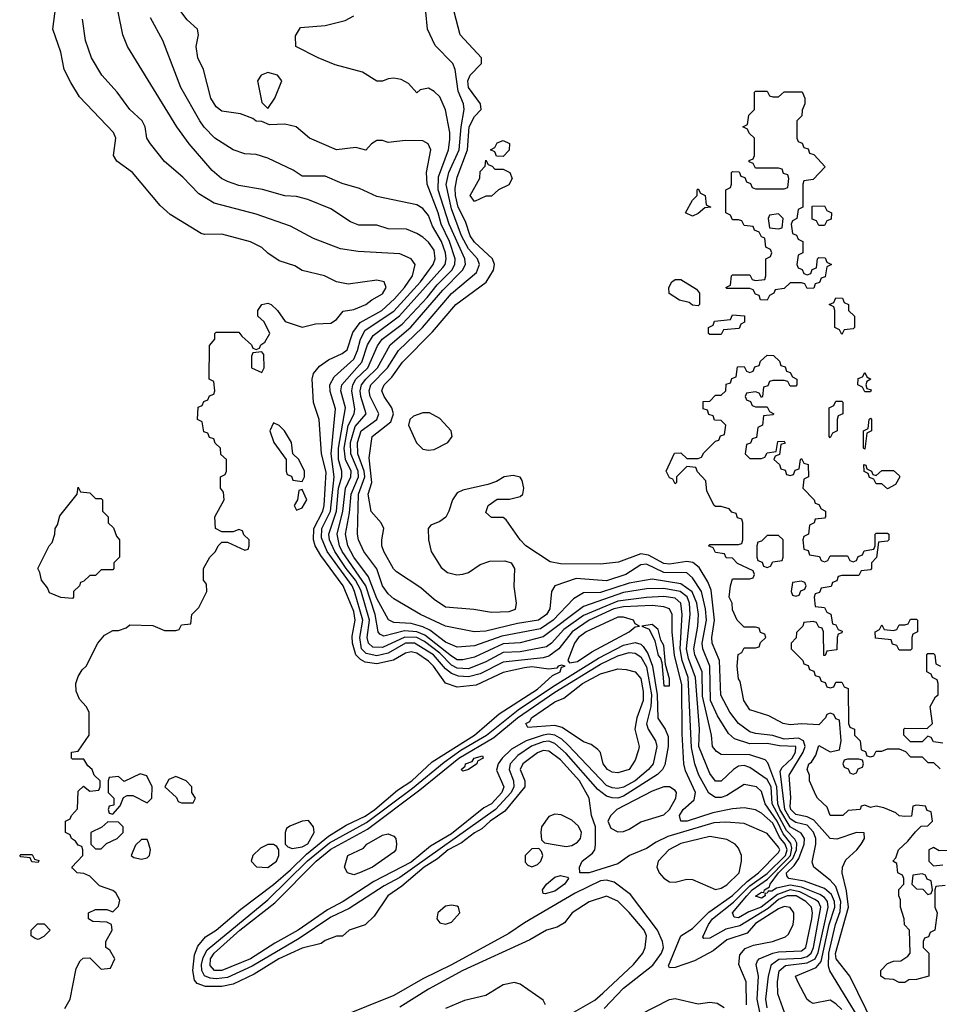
# Model space of a CAD drawing. Header units: inches. Extents: x 1793389 to 1900389, y 320802 to 470796.
# Tile 131 of 256: x 1883466 to 1886670, y 355792 to 359223. Entities that reach past the tile are written whole.
import ezdxf

# ---------------------------------------------------------------- set-up
doc = ezdxf.new("R2010")
doc.units = ezdxf.units.IN
doc.header["$MEASUREMENT"] = 0
doc.layers.add('B8385', color=7, linetype='Continuous')

msp = doc.modelspace()

# ---------------------------------------------------------------- linework, layer by layer
at = {"layer": 'B8385', "color": 2}
for points, elevation in [([(1886142.4, 355730), (1886107.6, 355827.6), (1886106, 355870), (1886111.6, 355908.4), (1886133.7, 355926.3), (1886210, 355935.7), (1886237.7, 355950), (1886247.4, 355972.6), (1886282.8, 356130), (1886280.2, 356150), (1886270, 356164.1), (1886254, 356174), (1886190, 356200.4), (1886150, 356207.1), (1886103.3, 356196.7), (1886086.2, 356186.2), (1886073.8, 356186.2), (1886070, 356179.3), (1886062, 356178), (1886063.8, 356170), (1886050, 356161.7), (1886030, 356168), (1886050, 356182.4), (1886058.4, 356181.6), (1886060.9, 356190), (1886078.9, 356201.1), (1886080.3, 356210), (1886110, 356250.1), (1886160.2, 356299.8), (1886172.2, 356330), (1886173.1, 356353.1), (1886166.7, 356366.7), (1886137.8, 356397.8), (1886087.7, 356490), (1886083.9, 356550), (1886070, 356575.5), (1886010, 356616.4), (1885990, 356623.5), (1885970, 356621), (1885952.4, 356610), (1885910, 356569.7), (1885890, 356569.7), (1885870, 356596), (1885832.4, 356690), (1885834.6, 356750), (1885820.5, 356930), (1885796.5, 356996.5), (1885789.3, 357030), (1885802.3, 357150), (1885799.2, 357190), (1885791.2, 357211.2), (1885767.6, 357230), (1885710, 357240.9), (1885650, 357239.5), (1885570, 357226.6), (1885430, 357177.8), (1885290, 357072.3), (1885210, 357051.6), (1885150, 357047.7), (1885050, 357001.6), (1885010, 356991.9), (1884990, 356992.7), (1884970, 357004.8), (1884877.9, 357077.9), (1884850, 357089.9), (1884807, 357093), (1884734.2, 357074.2), (1884721.1, 357081.1), (1884715.4, 357090), (1884704.2, 357150), (1884671.7, 357250), (1884589.9, 357370), (1884580.5, 357390), (1884572, 357430), (1884591.7, 357510), (1884600.8, 357590), (1884619.4, 357630), (1884620.6, 357650), (1884601.7, 357690), (1884596.7, 357730), (1884610.9, 357809.1), (1884630.8, 357850), (1884633.8, 357866.2), (1884622.9, 357930), (1884626.3, 357950), (1884637.7, 357970), (1884678.5, 358010), (1884713.1, 358086.9), (1884728.7, 358110), (1884798.1, 358161.9), (1884885.3, 358254.7), (1884920.7, 358299.3), (1884971.5, 358350), (1884981.8, 358370), (1884982.9, 358390), (1884963.6, 358450), (1884934.7, 358510), (1884924.1, 358550), (1884885.4, 358650), (1884883.6, 358690), (1884898, 358770), (1884888.7, 358790), (1884870, 358801.2), (1884810, 358802), (1884750, 358795.3), (1884730, 358802), (1884710, 358802), (1884692, 358790), (1884672, 358768), (1884637.2, 358777.2), (1884570, 358769.6), (1884475.3, 358810), (1884429.1, 358849.1), (1884390, 358859), (1884336.4, 358856.4), (1884310, 358868.7), (1884290, 358869), (1884278.6, 358878.6), (1884234.8, 358894.8), (1884170, 358904.5), (1884150, 358919.3), (1884132.3, 358950), (1884106, 359050), (1884087, 359090), (1884080.9, 359130), (1884089.2, 359170), (1884085.2, 359190), (1884050, 359222.7), (1883998.4, 359290)], 178), ([(1883623.1, 355776.9), (1883642, 355810), (1883663.1, 355916.9), (1883676.4, 355943.6), (1883687.3, 355952.7), (1883710, 355954), (1883750, 355914), (1883782, 355918), (1883798, 355950), (1883780.4, 355980.4), (1883766, 355990), (1883766, 356010), (1883788, 356050), (1883786, 356070), (1883770, 356078), (1883720.4, 356080.4), (1883706, 356090), (1883706, 356110), (1883730, 356122), (1883770, 356122), (1883790, 356114), (1883810, 356134), (1883814.6, 356154.6), (1883800.4, 356180.4), (1883790, 356188), (1883744, 356204), (1883710, 356238), (1883690, 356248), (1883666, 356250), (1883650, 356266), (1883648, 356270), (1883686, 356310), (1883686, 356330), (1883682, 356342), (1883670, 356346), (1883660.4, 356360.4), (1883646, 356370), (1883642, 356382), (1883626, 356390), (1883626, 356430), (1883642, 356438), (1883646, 356450), (1883667.3, 356472.7), (1883670, 356534), (1883688, 356552), (1883710, 356534), (1883742, 356538), (1883746, 356550), (1883746, 356570), (1883726, 356590), (1883718, 356610), (1883703.1, 356623.1), (1883690, 356646), (1883650, 356646), (1883646, 356650), (1883646, 356670), (1883670, 356674), (1883708, 356730), (1883708, 356810), (1883698, 356830), (1883674.6, 356854.6), (1883663.1, 356883.1), (1883662, 356910), (1883670, 356934), (1883683.1, 356956.9), (1883698, 356970), (1883738, 357050), (1883762, 357078), (1883790, 357094), (1883810, 357094), (1883836.4, 357103.6), (1883850, 357114), (1883930, 357112), (1883970, 357094), (1884010, 357094), (1884022, 357098), (1884030, 357114), (1884062, 357118), (1884066, 357150), (1884090, 357174), (1884118, 357230), (1884116.4, 357256.4), (1884106, 357270), (1884106, 357310), (1884128, 357350), (1884148, 357370), (1884158, 357390), (1884170, 357402), (1884190, 357402), (1884250, 357374), (1884262, 357378), (1884266, 357390), (1884266, 357410), (1884247.3, 357427.3), (1884242, 357442), (1884230, 357446), (1884210, 357438), (1884170, 357438), (1884148, 357450), (1884146, 357490), (1884178, 357550), (1884176.4, 357576.4), (1884166, 357590), (1884166, 357630), (1884182, 357638), (1884186, 357650), (1884186, 357690), (1884167.3, 357707.3), (1884166, 357730), (1884147.3, 357747.3), (1884142, 357762), (1884127.3, 357767.3), (1884122, 357782), (1884107.3, 357787.3), (1884102, 357822), (1884086, 357830), (1884087.3, 357872.7), (1884102, 357878), (1884107.3, 357892.7), (1884122, 357898), (1884127.3, 357912.7), (1884142, 357918), (1884146, 357930), (1884142, 357962), (1884126, 357970), (1884127.3, 358087.3), (1884146, 358110), (1884146, 358130), (1884150, 358134), (1884230, 358134), (1884239.6, 358119.6), (1884274, 358090), (1884278, 358078), (1884290, 358074), (1884302, 358078), (1884306, 358090), (1884320.4, 358099.6), (1884338, 358130), (1884318, 358170), (1884295.3, 358190), (1884295.3, 358210), (1884310, 358230.8), (1884330, 358234.8), (1884342, 358230), (1884364.7, 358210), (1884391.1, 358171.1), (1884450, 358152), (1884496.4, 358163.6), (1884550, 358166), (1884570, 358178), (1884592.7, 358207.3), (1884630, 358213.4), (1884672.3, 358230), (1884692.7, 358247.3), (1884730, 358268.2), (1884742.7, 358290), (1884735.3, 358310), (1884710, 358315.1), (1884610, 358301.2), (1884570, 358309.2), (1884528, 358330), (1884450, 358348.7), (1884424.7, 358364.7), (1884370, 358382.7), (1884330, 358409.2), (1884310, 358429.2), (1884270, 358449.3), (1884170, 358476), (1884110, 358474), (1884098, 358478), (1883990, 358544), (1883955.5, 358575.5), (1883859, 358690), (1883804, 358730), (1883793.2, 358750), (1883801.2, 358810), (1883792.7, 358830), (1883674.8, 358954.8), (1883643.6, 359003.6), (1883620.9, 359050), (1883609.4, 359109.4), (1883582, 359190), (1883592.3, 359270)], 194), ([(1886044.6, 355764.6), (1886035.8, 355810), (1886040.3, 355890), (1886031.5, 355930), (1886036.6, 355943.4), (1886042.7, 355950), (1886090.4, 355969.6), (1886110, 355974.8), (1886190, 355977.5), (1886204.5, 355990), (1886225.5, 356090), (1886228, 356110), (1886224.2, 356130), (1886205.3, 356150), (1886170.9, 356170), (1886139.5, 356170), (1886110, 356156.6), (1886074, 356126), (1885975.2, 356064.8), (1885926.5, 356053.5), (1885870, 356022.6), (1885850, 356021.2), (1885846.6, 356026.6), (1885865.5, 356070), (1885879.4, 356090), (1885952.5, 356147.5), (1886010, 356204.6), (1886070, 356248), (1886133.8, 356310), (1886140.1, 356330), (1886133.5, 356350), (1886113.8, 356373.8), (1886090, 356422.8), (1886050, 356458), (1886030, 356469.7), (1885990, 356476), (1885950, 356473.3), (1885881.2, 356458.8), (1885791, 356430), (1885769.4, 356430), (1885764.4, 356450), (1885777.4, 356470), (1885815.7, 356504.3), (1885820.4, 356530), (1885785.5, 356605.5), (1885780.3, 356630), (1885773.9, 356733.9), (1885773.4, 356906.6), (1885747.5, 357007.5), (1885739.1, 357090), (1885739.3, 357150), (1885730, 357169.6), (1885710, 357176.8), (1885670, 357181.1), (1885570, 357176.5), (1885536.4, 357170), (1885450, 357129.8), (1885391.2, 357090), (1885343.9, 357030), (1885310, 357004.8), (1885290, 356999.1), (1885150, 356984.4), (1885070, 356942.9), (1885030, 356933.2), (1884995.1, 356935.1), (1884970, 356944), (1884950, 356960.7), (1884908, 357010), (1884842, 357050), (1884810, 357049.8), (1884750, 357015.7), (1884710, 357006.6), (1884673.7, 357013.7), (1884657.3, 357030), (1884651.1, 357070), (1884661.9, 357130), (1884632.3, 357230), (1884624.3, 357250), (1884537.2, 357370), (1884517.1, 357417.1), (1884519.2, 357450), (1884548.6, 357510), (1884561.4, 357630), (1884551.1, 357710), (1884566.8, 357866.8), (1884547.4, 357927.4), (1884546.4, 357950), (1884561.3, 357978.7), (1884630, 358039.6), (1884643.2, 358070), (1884652.9, 358110), (1884670, 358140.8), (1884770, 358206.7), (1884862.9, 358310), (1884906.2, 358370), (1884914, 358390), (1884910, 358419.3), (1884890, 358447.3), (1884870, 358465.1), (1884850, 358478.4), (1884813.1, 358493.1), (1884750, 358494.5), (1884710, 358507), (1884647.5, 358507.5), (1884618.9, 358518.9), (1884550, 358563.7), (1884470, 358596.2), (1884430, 358606.6), (1884390, 358609.5), (1884311.7, 358631.7), (1884230, 358645.6), (1884190, 358659.5), (1884169.2, 358670), (1884137.1, 358697.1), (1884056.2, 358790), (1884014, 358850), (1883841.2, 359130), (1883825.2, 359170), (1883809.2, 359250)], 186), ([(1886447.6, 355647.6), (1886288.7, 355908.7), (1886284.5, 355924.5), (1886284.7, 355970), (1886308.7, 356070), (1886324.5, 356115.5), (1886327.1, 356150), (1886310, 356201.7), (1886290, 356224.4), (1886233.2, 356270), (1886226.6, 356286.6), (1886239.7, 356350), (1886239.3, 356370), (1886232, 356392), (1886210, 356415.8), (1886170, 356425.2), (1886150, 356438.4), (1886131.4, 356470), (1886115.7, 356604.3), (1886122.7, 356617.3), (1886156.8, 356650), (1886168.9, 356670), (1886169.6, 356689.6), (1886112.7, 356692.7), (1886070, 356700.7), (1886010, 356698.8), (1885956.4, 356716.4), (1885935.6, 356735.6), (1885897.4, 356797.4), (1885873.3, 356850), (1885870.6, 356970.6), (1885845.7, 357030), (1885844.1, 357050), (1885858.4, 357130), (1885855.9, 357170), (1885841.5, 357230), (1885810, 357278.4), (1885790, 357295.8), (1885710, 357296.5), (1885650, 357325.4), (1885630, 357323), (1885578, 357290), (1885510, 357267.9), (1885405, 357275), (1885330.4, 357249.6), (1885319.3, 357230), (1885313.1, 357170), (1885301.1, 357150), (1885274, 357130), (1885200.9, 357119.1), (1885090, 357092.2), (1885049.7, 357089.7), (1884950, 357109.7), (1884862.7, 357150), (1884770, 357205.1), (1884750, 357221.6), (1884730, 357249.6), (1884709.8, 357309.8), (1884665.1, 357370), (1884646.9, 357410), (1884642.6, 357430), (1884646.6, 357570), (1884668.3, 357630), (1884665.9, 357650), (1884644.1, 357710), (1884643, 357750), (1884655.8, 357790), (1884710.5, 357829.5), (1884716.8, 357850), (1884686.5, 357910), (1884683.4, 357930), (1884689, 357950), (1884747.2, 358010), (1884786.2, 358070), (1884869.8, 358150), (1884970, 358268.9), (1885057.8, 358342.2), (1885068.5, 358370), (1885061, 358390), (1885030, 358424.7), (1885005.2, 358470), (1884970, 358563.6), (1884951.5, 358648.5), (1884961, 358690), (1884997.3, 358770), (1885003.7, 358850), (1885015.1, 358910), (1885012.8, 358930), (1884994, 358974), (1884982.9, 359050), (1884975.1, 359070), (1884913.1, 359133.1), (1884887, 359190), (1884881.2, 359250)], 170), ([(1886470, 355662), (1886358.3, 355890), (1886311.1, 355950), (1886308.1, 355968.1), (1886353.3, 356130), (1886346.6, 356186.6), (1886331.2, 356250), (1886333, 356270), (1886344.4, 356295.6), (1886382.7, 356330), (1886398, 356350), (1886409.2, 356370), (1886408.7, 356388.7), (1886382, 356390), (1886313, 356367), (1886290, 356369.7), (1886233.2, 356433.2), (1886210, 356445.4), (1886170, 356453.3), (1886152.5, 356470), (1886150, 356481.2), (1886152.4, 356512.4), (1886147.1, 356590), (1886195.4, 356670), (1886202.3, 356690), (1886196.5, 356710), (1886179.2, 356719.2), (1886130, 356715.4), (1886090, 356728.4), (1886030, 356735), (1886010, 356741.5), (1885969.9, 356769.9), (1885939.7, 356810), (1885909, 356869), (1885904.4, 356990), (1885878.2, 357050), (1885877.1, 357070), (1885887, 357130), (1885874.8, 357234.8), (1885864.1, 357264.1), (1885833.5, 357313.5), (1885811.7, 357331.7), (1885790, 357335.4), (1885730, 357326), (1885710, 357327.4), (1885657.3, 357357.3), (1885630, 357361.8), (1885552.1, 357332.1), (1885490, 357325.6), (1885350, 357326.3), (1885314.2, 357334.2), (1885229.6, 357389.6), (1885209.2, 357410), (1885160.4, 357480.4), (1885150, 357488), (1885110, 357488), (1885090, 357506), (1885098, 357530), (1885130, 357552), (1885172, 357552), (1885210, 357561), (1885219, 357570), (1885222.7, 357590), (1885217.2, 357617.2), (1885210, 357629), (1885185.2, 357634.8), (1885154, 357630), (1885126.8, 357613.2), (1885097.3, 357602.7), (1885010, 357583.6), (1884990, 357574), (1884973.7, 357550), (1884961.5, 357510), (1884950.2, 357489.8), (1884930, 357474), (1884898.6, 357461.4), (1884888.7, 357450), (1884890.2, 357410), (1884899.6, 357370), (1884934.4, 357314.4), (1884957, 357297), (1884988.5, 357288.5), (1885010, 357290.4), (1885030, 357296.4), (1885070, 357324.4), (1885104.2, 357335.8), (1885156.7, 357336.7), (1885178.8, 357330), (1885190.4, 357310), (1885187.3, 357247.3), (1885196.3, 357190), (1885192.2, 357167.8), (1885170, 357159.5), (1885110, 357157), (1885047.7, 357167.7), (1884950, 357176.2), (1884910, 357202), (1884863.3, 357243.3), (1884778.6, 357298.6), (1884768.7, 357308.7), (1884735.1, 357370), (1884727.8, 357390), (1884727.6, 357410), (1884735.1, 357450), (1884725.2, 357470), (1884690, 357509.2), (1884680.4, 357570), (1884692.9, 357610), (1884683.5, 357696.5), (1884694, 357770), (1884759, 357821), (1884768.3, 357850), (1884762.4, 357870), (1884736.2, 357910), (1884728.2, 357930), (1884730, 357936), (1884735.6, 357950), (1884762.6, 357977.4), (1884799.7, 358030), (1884904.2, 358135.8), (1884985.4, 358230), (1885091.6, 358308.4), (1885116.9, 358350), (1885120.4, 358370), (1885112.8, 358390), (1885050, 358447.4), (1885035.5, 358470), (1885019.6, 358519.6), (1884993.8, 358570), (1884984.9, 358610), (1884983.7, 358636.3), (1884990, 358674.8), (1885025.7, 358770), (1885032.5, 358850), (1885050, 358885.7), (1885073.6, 358910), (1885071.3, 358930), (1885030, 358987.3), (1885027, 359010), (1885035.1, 359030), (1885074.5, 359070), (1885074.5, 359090), (1885000.9, 359170), (1884979.5, 359250)], 166), ([(1885998, 355790), (1885997.4, 355870), (1885971.1, 355930), (1885975.4, 355964.6), (1885993.7, 355986.3), (1886022.3, 355997.7), (1886088.7, 356010), (1886133.8, 356026.2), (1886144.5, 356035.5), (1886160.9, 356070), (1886163.7, 356090), (1886162.7, 356110), (1886150, 356129), (1886130, 356132.4), (1886110, 356124.7), (1886030, 356073.3), (1886000, 356040), (1885930, 356016.4), (1885882.4, 355977.6), (1885817.2, 355942.8), (1885750, 355919.5), (1885730, 355919), (1885726, 355926), (1885769.6, 356030.4), (1885810, 356055.8), (1885866.9, 356113.1), (1885950, 356171), (1886000, 356220), (1886039.8, 356250), (1886110, 356320.4), (1886114.4, 356330), (1886110, 356338.7), (1886070, 356387), (1885990, 356421.3), (1885926.5, 356426.5), (1885884.1, 356424.1), (1885723.7, 356376.3), (1885683, 356357), (1885650, 356334.7), (1885591, 356310), (1885550, 356280.9), (1885449.6, 356249.6), (1885418, 356250), (1885416, 356270), (1885426, 356290), (1885461.6, 356318.4), (1885469.6, 356330.4), (1885472.1, 356347.9), (1885472.7, 356410), (1885458.4, 356450), (1885449.6, 356510), (1885416.8, 356570), (1885350, 356644), (1885310, 356674), (1885290, 356675.8), (1885270, 356668.3), (1885219.5, 356630), (1885209.2, 356610), (1885226.5, 356570), (1885226.5, 356550), (1885155.7, 356464.3), (1885104.7, 356430), (1885076.7, 356403.3), (1885050, 356389.7), (1885005.4, 356354.6), (1884959.1, 356330), (1884921.5, 356298.5), (1884875.6, 356270), (1884797.1, 356202.9), (1884748.7, 356170), (1884701, 356099), (1884670, 356068), (1884614, 356050), (1884591.1, 356028.9), (1884570, 356028.7), (1884530, 356014), (1884516, 356004), (1884450, 355987.3), (1884368.7, 355950), (1884283.1, 355896.9), (1884210, 355861.8), (1884170, 355853.7), (1884113.9, 355853.9), (1884084.6, 355864.6), (1884075.5, 355875.5), (1884069.7, 355910), (1884075.4, 355964.6), (1884086.1, 355993.9), (1884112.9, 356027.1), (1884150, 356050.5), (1884236.3, 356123.7), (1884350, 356209.2), (1884410, 356259.7), (1884465.2, 356314.8), (1884542.4, 356377.6), (1884603.9, 356416.1), (1884670, 356446.9), (1884703.1, 356470), (1884782, 356538), (1884832.4, 356570), (1884903, 356637), (1885050.9, 356730), (1885136, 356804), (1885269.6, 356890), (1885322.4, 356937.6), (1885348.7, 356950), (1885353.2, 356966.8), (1885366, 356970), (1885353.2, 356973.2), (1885342, 356970), (1885336.9, 356963.1), (1885310, 356959.5), (1885250, 356967.2), (1885224.6, 356964.6), (1885150, 356947.4), (1885056.3, 356903.7), (1884990, 356896.9), (1884950, 356911.3), (1884908, 356970), (1884890, 356988), (1884850, 357014.8), (1884830, 357019.8), (1884810, 357015), (1884768.8, 356991.2), (1884710, 356977.7), (1884670, 356983.8), (1884653.3, 356993.3), (1884637.4, 357010), (1884625.3, 357050), (1884624.9, 357075.1), (1884635.2, 357130), (1884630, 357160.7), (1884592.5, 357250), (1884515.7, 357355.7), (1884495.7, 357390), (1884489.8, 357410), (1884490.6, 357450), (1884521.8, 357510), (1884527.2, 357530), (1884534.2, 357645.8), (1884517.6, 357710), (1884509.2, 357829.2), (1884489.4, 357889.4), (1884484.5, 357970), (1884489.5, 357990), (1884510, 358015.5), (1884542, 358038), (1884590, 358059.5), (1884607.2, 358072.8), (1884626.8, 358133.2), (1884651.7, 358168.3), (1884728.2, 358210), (1884771.7, 358250), (1884807.2, 358290), (1884835.1, 358330), (1884843.7, 358370), (1884829.6, 358389.6), (1884790, 358407), (1884645.2, 358414.8), (1884584.2, 358424.2), (1884490, 358460.9), (1884410, 358503.7), (1884290, 358545.1), (1884143.3, 358583.3), (1884090, 358616), (1884033.8, 358673.8), (1883970, 358729.2), (1883921.2, 358790), (1883909.3, 358810), (1883902.7, 358850), (1883892.7, 358870), (1883849.3, 358910), (1883806, 358970), (1883752.7, 359030), (1883716, 359090), (1883695.1, 359150), (1883684.8, 359224.8)], 190), ([(1886070, 355779.3), (1886066, 355810), (1886074.5, 355890), (1886084.8, 355930), (1886111.1, 355948.9), (1886190, 355952.3), (1886210, 355958.1), (1886223.2, 355970), (1886231.4, 355990), (1886257, 356130), (1886248.7, 356148.7), (1886236.6, 356156.6), (1886184, 356184), (1886150, 356191.1), (1886105.7, 356174.3), (1886049.1, 356130), (1886006.1, 356113.9), (1885970, 356093), (1885955.1, 356095.1), (1885949.7, 356110), (1885999, 356170), (1886017.7, 356190), (1886071.8, 356228.2), (1886141.2, 356298.8), (1886151.1, 356310), (1886156.3, 356336.3), (1886152.5, 356352.5), (1886125.8, 356385.8), (1886105.6, 356430), (1886062.9, 356490), (1886050, 356532.7), (1886032.7, 356550), (1885990, 356558), (1885930, 356519.7), (1885910, 356512.4), (1885890, 356512.6), (1885867.4, 356527.4), (1885831.7, 356590), (1885817.7, 356630), (1885807.1, 356687.1), (1885795.5, 356930), (1885774.6, 356990), (1885767.2, 357030), (1885774.1, 357150), (1885769.7, 357190), (1885750, 357206.6), (1885710, 357212.7), (1885650, 357209.9), (1885550, 357196.7), (1885430, 357146.3), (1885362.2, 357097.8), (1885319, 357050), (1885302, 357038), (1885210, 357019.8), (1885150, 357017.8), (1885090, 356985), (1885030, 356961), (1884990, 356962.8), (1884970, 356973.6), (1884930, 357015.6), (1884876.2, 357056.2), (1884850, 357069.4), (1884808.4, 357071.6), (1884730, 357035.2), (1884696.6, 357036.6), (1884680.8, 357050), (1884677, 357070), (1884684.7, 357130), (1884654.5, 357234.5), (1884636.1, 357270), (1884603.2, 357310), (1884563.4, 357370), (1884545.7, 357410), (1884542.7, 357430), (1884569.9, 357510), (1884576.4, 357590), (1884587.8, 357630), (1884587.9, 357650), (1884577.1, 357690), (1884576.2, 357730), (1884600.7, 357870), (1884585, 357930), (1884587.8, 357950), (1884657.8, 358030), (1884677.7, 358090), (1884697, 358123), (1884789.5, 358190.5), (1884940.6, 358359.4), (1884947.9, 358370), (1884951.4, 358390), (1884949.8, 358410), (1884936, 358450), (1884903.7, 358503.7), (1884890, 358540.9), (1884870, 358564.5), (1884850, 358578), (1884710, 358606.6), (1884650, 358635.1), (1884590, 358652.7), (1884530, 358678), (1884450, 358678), (1884418.9, 358698.9), (1884330, 358740.9), (1884290, 358752.7), (1884250, 358756), (1884210, 358769.4), (1884146, 358810), (1884108.4, 358848.4), (1884093.6, 358870), (1884027, 358987), (1883965.2, 359150), (1883921.6, 359230)], 182), ([(1886330, 355773), (1886310, 355793.6), (1886290, 355806), (1886230, 355794), (1886220.2, 355800.2), (1886210, 355808.7), (1886177.2, 355870), (1886169.4, 355890), (1886240.7, 355919.3), (1886258.9, 355941.1), (1886286.5, 356070), (1886305.9, 356130), (1886304.7, 356150), (1886294.7, 356174.7), (1886270, 356195.7), (1886200.9, 356220.9), (1886146, 356230), (1886139.1, 356239.1), (1886137.2, 356250), (1886164.1, 356275.9), (1886180.4, 356299.6), (1886198.6, 356350), (1886199.8, 356370), (1886188.5, 356388.5), (1886150, 356409.9), (1886114.8, 356470), (1886107.5, 356490), (1886104.3, 356550), (1886072.8, 356632.8), (1886063.8, 356643.8), (1886010, 356661.2), (1885910, 356662.4), (1885893.2, 356673.2), (1885879.7, 356690), (1885876.4, 356730), (1885845.3, 356865.3), (1885843.4, 356950), (1885818.3, 357010), (1885814.9, 357030), (1885828.4, 357110), (1885830.5, 357150), (1885825.4, 357190), (1885809.4, 357229.4), (1885770, 357257.3), (1885670, 357272.7), (1885590, 357259.5), (1885490, 357227.3), (1885430, 357225.4), (1885395.1, 357204.9), (1885325.2, 357130), (1885280.1, 357100.1), (1885145.9, 357074.1), (1885050, 357041.4), (1884990, 357036.4), (1884950, 357054.2), (1884895.2, 357095.2), (1884870, 357107.3), (1884830, 357118.3), (1884770, 357121.7), (1884751, 357131), (1884710, 357206), (1884681.7, 357281.7), (1884629.9, 357350), (1884609.8, 357390), (1884601.4, 357430), (1884615.2, 357504.8), (1884621.1, 357570), (1884646.2, 357630), (1884645.4, 357650), (1884619.6, 357710), (1884619.1, 357750), (1884635.1, 357804.9), (1884672.9, 357850), (1884655, 357910), (1884652.8, 357930), (1884657.3, 357950), (1884671.6, 357970), (1884712.4, 358010), (1884756.8, 358090), (1884828.8, 358151.2), (1884939.8, 358280.2), (1885008.7, 358350), (1885018.7, 358370), (1885016.5, 358390), (1884962.3, 358510), (1884924.5, 358630), (1884925.1, 358674.9), (1884959.8, 358770), (1884965.1, 358805.1), (1884964.7, 358830), (1884950, 358908.7), (1884930, 358954), (1884910, 358973.2), (1884890, 358984), (1884861, 358979), (1884850, 358968), (1884820.4, 359000.4), (1884794.6, 359014.6), (1884770, 359019), (1884750, 359017.2), (1884730, 359009.2), (1884710, 359009.2), (1884660.2, 359040.2), (1884565.6, 359065.6), (1884506, 359090), (1884428, 359130), (1884427.3, 359167.3), (1884444, 359196), (1884530, 359202.8), (1884600.2, 359219.8), (1884630, 359236)], 174), ([(1886690, 356206), (1886658, 356202), (1886654, 356190), (1886654, 356130), (1886662, 356110), (1886654, 356050), (1886638, 356042), (1886632.7, 356027.3), (1886618, 356022), (1886614, 356010), (1886614, 355990), (1886634, 355970), (1886634, 355890), (1886590, 355878), (1886563.6, 355876.4), (1886550, 355868), (1886530, 355868), (1886510, 355878), (1886480.4, 355880.4), (1886466, 355890), (1886466, 355910), (1886490, 355934), (1886510, 355942), (1886536.4, 355943.6), (1886560.4, 355959.6), (1886568, 355970), (1886566, 356050), (1886548.4, 356068.4), (1886548, 356090), (1886535.3, 356130), (1886535.3, 356155.3), (1886528.7, 356170), (1886528.7, 356191.3), (1886546, 356210), (1886546, 356230), (1886542, 356242), (1886526, 356250), (1886522, 356282), (1886508, 356290), (1886518, 356302), (1886528, 356330), (1886560.4, 356359.6), (1886587.3, 356392.7), (1886607.3, 356412.7), (1886630, 356414), (1886646, 356430), (1886642, 356462), (1886627.3, 356467.3), (1886622, 356482), (1886590, 356486), (1886578, 356482), (1886572.7, 356447.3), (1886550, 356446), (1886530, 356448.7), (1886519, 356459), (1886476.4, 356476.4), (1886450, 356482), (1886430, 356478), (1886410, 356486), (1886398, 356482), (1886394, 356470), (1886352.7, 356467.3), (1886334, 356450), (1886289.2, 356450), (1886279, 356479), (1886246, 356510), (1886240.4, 356520.4), (1886218, 356570), (1886218, 356590), (1886209.6, 356610), (1886215.3, 356630), (1886224.8, 356635.2), (1886240.2, 356659.8), (1886250, 356694), (1886290, 356672), (1886322, 356678), (1886328, 356710), (1886322, 356782), (1886310, 356786), (1886302, 356802), (1886290, 356806), (1886278, 356802), (1886274, 356790), (1886250, 356766), (1886190, 356769.6), (1886150, 356765.2), (1886126, 356770), (1886076.4, 356796.4), (1886010, 356818), (1885989.3, 356850), (1885976.4, 356916.4), (1885970, 356926), (1885965.2, 356970), (1885968.9, 357011.1), (1885982, 357018), (1885990, 357034), (1886030, 357034), (1886042, 357038), (1886047.3, 357052.7), (1886066, 357070), (1886062, 357082), (1886047.3, 357087.3), (1886042, 357102), (1886030, 357106), (1885990, 357106), (1885966, 357130), (1885950, 357166), (1885948, 357190), (1885938, 357210), (1885942, 357250), (1885950, 357274), (1886010, 357274), (1886022, 357278), (1886026, 357290), (1886022, 357302), (1885967.3, 357327.3), (1885950, 357346), (1885927.3, 357347.3), (1885922, 357362), (1885890, 357366), (1885882, 357382), (1885866, 357390), (1885870, 357394), (1885970, 357394), (1885982, 357398), (1885986, 357410), (1885986, 357470), (1885982, 357482), (1885967.3, 357487.3), (1885962, 357502), (1885947.3, 357507.3), (1885938, 357518), (1885910, 357526), (1885890, 357526), (1885886, 357530), (1885860.4, 357580.4), (1885856.4, 357616.4), (1885827.3, 357647.3), (1885822, 357662), (1885790, 357666), (1885754, 357630), (1885754, 357610), (1885750, 357606), (1885742, 357622), (1885730, 357626), (1885718, 357650), (1885747.3, 357712.7), (1885770, 357714), (1885790, 357694), (1885830, 357694), (1885842, 357698), (1885850, 357714), (1885890, 357754), (1885902, 357758), (1885907.3, 357772.7), (1885922, 357778), (1885926, 357810), (1885910, 357826), (1885887.3, 357827.3), (1885882, 357842), (1885867.3, 357847.3), (1885862, 357862), (1885847.3, 357867.3), (1885847.3, 357892.7), (1885870, 357894), (1885890, 357914), (1885910, 357914), (1885926, 357930), (1885927.3, 357952.7), (1885942, 357958), (1885947.3, 357972.7), (1885962, 357978), (1885967.3, 358012.7), (1885990, 358014), (1885998, 357998), (1886010, 357994), (1886022, 357998), (1886027.3, 358012.7), (1886042, 358018), (1886047.3, 358032.7), (1886070, 358054), (1886092.7, 358052.7), (1886112.7, 358032.7), (1886118, 358018), (1886132.7, 358012.7), (1886138, 357998), (1886150, 357994), (1886158, 357978), (1886174, 357970), (1886174, 357950), (1886170, 357946), (1886150, 357946), (1886142, 357962), (1886130, 357966), (1886090, 357966), (1886078, 357962), (1886072.7, 357947.3), (1886058, 357942), (1886054, 357910), (1886050, 357906), (1886042, 357922), (1886030, 357926), (1885998, 357922), (1885994, 357910), (1885998, 357898), (1886012.7, 357892.7), (1886018, 357878), (1886030, 357874), (1886070, 357874), (1886078, 357858), (1886094, 357850), (1886090, 357846), (1886058, 357842), (1886054, 357810), (1886038, 357802), (1886032.7, 357767.3), (1886018, 357762), (1886012.7, 357747.3), (1885998, 357742), (1885994, 357710), (1886010, 357694), (1886050, 357694), (1886062, 357698), (1886070, 357714), (1886102, 357718), (1886107.3, 357752.7), (1886130, 357754), (1886132.7, 357747.3), (1886118, 357742), (1886112.7, 357707.3), (1886098, 357702), (1886094, 357690), (1886112.7, 357672.7), (1886118, 357658), (1886132.7, 357652.7), (1886138, 357638), (1886150, 357634), (1886162, 357638), (1886167.3, 357652.7), (1886182, 357658), (1886186, 357690), (1886190, 357694), (1886198, 357678), (1886212.7, 357672.7), (1886214, 357630), (1886198, 357622), (1886194, 357590), (1886234, 357550), (1886238, 357538), (1886250, 357534), (1886258, 357518), (1886274, 357510), (1886274, 357490), (1886270, 357486), (1886238, 357482), (1886234, 357470), (1886218, 357462), (1886214, 357430), (1886198, 357422), (1886194, 357410), (1886198, 357378), (1886212.7, 357372.7), (1886218, 357358), (1886252.7, 357352.7), (1886258, 357338), (1886270, 357334), (1886282, 357338), (1886290, 357354), (1886350, 357354), (1886358, 357338), (1886370, 357334), (1886382, 357338), (1886387.3, 357352.7), (1886402, 357358), (1886408.4, 357371.6), (1886442, 357378), (1886446, 357390), (1886446, 357430), (1886450, 357434), (1886490, 357434), (1886494, 357430), (1886494, 357410), (1886490, 357406), (1886458, 357402), (1886451.6, 357348.4), (1886434, 357330), (1886434, 357310), (1886430, 357306), (1886398, 357302), (1886390, 357286), (1886330, 357286), (1886318, 357282), (1886312.7, 357267.3), (1886298, 357262), (1886292.7, 357247.3), (1886258, 357242), (1886252.7, 357227.3), (1886238, 357222), (1886234, 357210), (1886238, 357178), (1886270, 357174), (1886278, 357158), (1886291.6, 357151.6), (1886298, 357118), (1886310, 357114), (1886318, 357098), (1886331.6, 357091.6), (1886330, 357086), (1886318, 357082), (1886314, 357070), (1886312.7, 357027.3), (1886278, 357022), (1886272.7, 357007.3), (1886267.3, 357007.3), (1886266, 357090), (1886262, 357102), (1886250, 357106), (1886242, 357122), (1886230, 357126), (1886198, 357122), (1886194, 357110), (1886172.7, 357087.3), (1886171.6, 357068.4), (1886154, 357050), (1886154, 357030), (1886194, 356990), (1886198, 356978), (1886212.7, 356972.7), (1886218, 356958), (1886232.7, 356952.7), (1886238, 356938), (1886252.7, 356932.7), (1886258, 356918), (1886272.7, 356912.7), (1886278, 356898), (1886290, 356894), (1886302, 356898), (1886310, 356914), (1886330, 356914), (1886338, 356898), (1886352.7, 356892.7), (1886354, 356770), (1886358, 356758), (1886374, 356750), (1886374, 356730), (1886394, 356710), (1886398, 356678), (1886412.7, 356672.7), (1886418, 356658), (1886430, 356654), (1886442, 356658), (1886450, 356674), (1886470, 356674), (1886490, 356682), (1886530, 356682), (1886552.7, 356672.7), (1886570, 356654), (1886610, 356654), (1886630, 356634), (1886650, 356634), (1886672.7, 356612.7)], 162), ([(1886682, 356702), (1886650, 356706), (1886642, 356722), (1886630, 356726), (1886610, 356706), (1886570, 356706), (1886546, 356730), (1886546, 356750), (1886550, 356754), (1886627.3, 356752.7), (1886646, 356770), (1886638, 356830), (1886656.4, 356863.6), (1886666, 356870), (1886666, 356910), (1886662, 356922), (1886646, 356930), (1886642, 356942), (1886626, 356950), (1886626, 357010), (1886630, 357014), (1886650, 357014), (1886654, 357010), (1886658, 356978), (1886674, 356970)], 162), ([(1886712.7, 356327.3), (1886670, 356326), (1886650, 356338), (1886634, 356330), (1886634, 356290), (1886650, 356274), (1886682, 356278)], 162), ([(1885502.7, 355777.3), (1885570, 355847.8), (1885671.7, 355928.3), (1885701.8, 355970), (1885708.6, 355990), (1885706, 356010), (1885688.7, 356050), (1885594.6, 356174.6), (1885536.9, 356216.9), (1885510, 356224.8), (1885490, 356222.2), (1885400.9, 356179.1), (1885224.5, 356075.5), (1885170, 356038.7), (1884970, 355928.8), (1884870, 355880.9), (1884770, 355822.2), (1884490, 355709.6)], 194), ([(1885396.1, 355763.9), (1885470, 355806.5), (1885498, 355830), (1885604.5, 355930), (1885637, 355970), (1885645.1, 355990), (1885649.6, 356030), (1885641.3, 356050), (1885590, 356111.6), (1885550, 356151.6), (1885510, 356169), (1885450, 356149.2), (1885391.3, 356110), (1885364, 356076), (1885339.1, 356060.9), (1885302, 356050), (1885243.8, 356016.2), (1885010, 355909.7), (1884890, 355844.7), (1884790, 355781.1)], 198), ([(1885298, 355790), (1885290, 355806), (1885210, 355862), (1885190, 355868), (1885150, 355859), (1885090, 355822), (1885015.3, 355804.7), (1884950, 355777.2)], 202), ([(1885625, 355755), (1885730, 355808.5), (1885750, 355812.4), (1885830, 355792.7), (1885870, 355799.3), (1885895.8, 355795.8), (1885920.7, 355780.7)], 190)]:
    msp.add_lwpolyline(points, dxfattribs=dict(at, elevation=elevation))
for points, elevation in [([(1884330, 359038.7), (1884307.3, 359030), (1884294.8, 359010), (1884310, 358934), (1884330, 358914), (1884355.3, 358950), (1884379.3, 359010), (1884364, 359030)], 178), ([(1886090, 358954), (1886110, 358954), (1886130, 358972), (1886192, 358972), (1886202, 358950), (1886202, 358930), (1886192.7, 358907.3), (1886191.6, 358888.4), (1886174, 358870), (1886174, 358810), (1886178, 358798), (1886192.7, 358792.7), (1886198, 358778), (1886212.7, 358772.7), (1886218, 358758), (1886232.7, 358752.7), (1886272, 358710), (1886230, 358666), (1886198, 358662), (1886194, 358650), (1886194, 358570), (1886178, 358562), (1886174, 358530), (1886158, 358522), (1886154, 358510), (1886158, 358478), (1886172.7, 358472.7), (1886178, 358458), (1886194, 358450), (1886194, 358410), (1886178, 358402), (1886174, 358370), (1886178, 358358), (1886192.7, 358352.7), (1886198, 358338), (1886210, 358334), (1886222, 358338), (1886227.3, 358352.7), (1886242, 358358), (1886246, 358390), (1886250, 358394), (1886272.7, 358392.7), (1886278, 358378), (1886294, 358370), (1886278, 358362), (1886272.7, 358327.3), (1886258, 358322), (1886252.7, 358307.3), (1886238, 358302), (1886232.7, 358287.3), (1886210, 358286), (1886202, 358302), (1886190, 358306), (1886150, 358306), (1886130, 358286), (1886098, 358282), (1886094, 358270), (1886078, 358262), (1886070, 358246), (1886047.3, 358247.3), (1886042, 358262), (1886030, 358266), (1886022, 358282), (1886010, 358286), (1885930, 358286), (1885926, 358290), (1885942, 358298), (1885946, 358330), (1885950, 358334), (1886010, 358334), (1886018, 358318), (1886030, 358314), (1886062, 358318), (1886066, 358330), (1886066, 358390), (1886082, 358398), (1886086, 358410), (1886082, 358422), (1886066, 358430), (1886062, 358462), (1886050, 358466), (1886042, 358482), (1886026, 358490), (1886022, 358502), (1885990, 358506), (1885982, 358522), (1885970, 358526), (1885950, 358526), (1885942, 358542), (1885926, 358550), (1885926, 358630), (1885942, 358638), (1885946, 358650), (1885946, 358690), (1885950, 358694), (1885972.7, 358692.7), (1885978, 358678), (1885992.7, 358672.7), (1885998, 358658), (1886012.7, 358652.7), (1886018, 358638), (1886030, 358634), (1886130, 358634), (1886142, 358638), (1886146, 358670), (1886142, 358682), (1886127.3, 358687.3), (1886122, 358702), (1886110, 358706), (1886030, 358706), (1886022, 358722), (1886007.3, 358727.3), (1886007.3, 358732.7), (1886022, 358738), (1886026, 358750), (1886026, 358810), (1886007.3, 358827.3), (1886002, 358842), (1885986, 358850), (1886002, 358858), (1886006, 358890), (1886026, 358910), (1886026, 358970), (1886030, 358974), (1886070, 358974), (1886078, 358958)], 162), ([(1885150, 358746), (1885127.3, 358747.3), (1885122, 358762), (1885106, 358770), (1885122, 358778), (1885130, 358794), (1885150, 358802), (1885172, 358792), (1885171.6, 358768.4)], 162), ([(1885122, 358702), (1885150, 358702), (1885174, 358690), (1885182, 358670), (1885170, 358648), (1885134, 358630), (1885110, 358608), (1885090, 358608), (1885050, 358589), (1885035.3, 358610), (1885068.7, 358671.3), (1885070, 358694), (1885087.3, 358712.7), (1885090, 358734), (1885098, 358718), (1885112.7, 358712.7)], 162), ([(1885810, 358538), (1885786, 358550), (1885810, 358594), (1885826, 358610), (1885826, 358630), (1885830, 358634), (1885838, 358618), (1885854, 358610), (1885858, 358578), (1885874, 358570), (1885852.7, 358567.3), (1885830, 358548)], 162), ([(1886250, 358506), (1886242, 358522), (1886227.3, 358527.3), (1886227.3, 358572.7), (1886270, 358574), (1886278, 358558), (1886294, 358550), (1886292.7, 358527.3), (1886278, 358522), (1886270, 358506)], 162), ([(1886110, 358546), (1886078, 358542), (1886074, 358530), (1886078, 358498), (1886110, 358494), (1886122, 358498), (1886126, 358530)], 162), ([(1885830, 358226), (1885810, 358228), (1885798, 358238), (1885765.2, 358245.2), (1885728.9, 358268.9), (1885728, 358290), (1885738, 358310), (1885750, 358318), (1885770, 358318), (1885823.6, 358283.6), (1885834, 358270), (1885834, 358230)], 162), ([(1886330, 358126), (1886322, 358142), (1886306, 358150), (1886306, 358210), (1886302, 358222), (1886286, 358230), (1886302, 358238), (1886310, 358254), (1886332.7, 358252.7), (1886338, 358238), (1886354, 358230), (1886354, 358210), (1886374, 358190), (1886374, 358150), (1886370, 358146), (1886338, 358142)], 162), ([(1885870, 358126), (1885866, 358130), (1885866, 358150), (1885882, 358158), (1885887.3, 358172.7), (1885942, 358178), (1885950, 358194), (1885991.3, 358191.3), (1885991.6, 358168.4), (1885978, 358162), (1885972.7, 358147.3), (1885918, 358142), (1885910, 358126)], 162), ([(1884310, 358066), (1884278, 358062), (1884274, 358050), (1884274, 358010), (1884310, 357994), (1884318, 358010), (1884316.4, 358056.4)], 194), ([(1886410, 357926), (1886402, 357942), (1886386, 357950), (1886387.3, 357972.7), (1886402, 357978), (1886410, 357994), (1886418, 357978), (1886432, 357970), (1886418, 357962), (1886414, 357950), (1886418, 357938), (1886432.7, 357932.7), (1886430, 357926)], 162), ([(1886290, 357766), (1886286, 357770), (1886286, 357870), (1886302, 357878), (1886310, 357894), (1886330, 357894), (1886334, 357890), (1886334, 357850), (1886318, 357842), (1886314, 357830), (1886314, 357790), (1886298, 357782)], 162), ([(1884893.4, 357853.4), (1884870, 357852.8), (1884838.6, 357841.4), (1884824.9, 357830), (1884820.4, 357810), (1884848.4, 357748.4), (1884870, 357726.3), (1884890, 357722.4), (1884910, 357725.5), (1884957.6, 357750), (1884972.8, 357770), (1884969.7, 357790), (1884930, 357833.3)], 166), ([(1886410, 357726), (1886406, 357730), (1886406, 357790), (1886422, 357798), (1886426, 357830), (1886430, 357834), (1886434, 357830), (1886434, 357790), (1886418, 357782)], 162), ([(1884350, 357818), (1884338, 357790), (1884351.3, 357750), (1884394, 357690), (1884394, 357650), (1884398, 357638), (1884412.7, 357632.7), (1884418, 357618), (1884450, 357614), (1884458, 357630), (1884458, 357650), (1884438, 357690), (1884418, 357710), (1884413.2, 357750), (1884388.7, 357790), (1884370, 357808.7)], 194), ([(1886450, 357634), (1886470, 357652), (1886510, 357652), (1886530, 357634), (1886532, 357630), (1886516.9, 357603.1), (1886490, 357588), (1886470, 357606), (1886450, 357606), (1886442, 357622), (1886427.3, 357627.3), (1886422, 357642), (1886408.4, 357648.4), (1886407.3, 357672.7), (1886414, 357670), (1886418, 357658), (1886434, 357650), (1886438, 357638)], 162), ([(1883730, 357554), (1883750, 357554), (1883754, 357550), (1883754, 357510), (1883774, 357490), (1883774, 357470), (1883792.7, 357452.7), (1883803.6, 357423.6), (1883814, 357410), (1883814, 357350), (1883794, 357330), (1883794, 357310), (1883790, 357306), (1883750, 357306), (1883730, 357286), (1883710, 357286), (1883690, 357266), (1883678, 357262), (1883674, 357250), (1883654, 357230), (1883654, 357210), (1883650, 357206), (1883608.9, 357208.9), (1883570, 357226), (1883563.1, 357243.1), (1883542, 357270), (1883536.4, 357296.4), (1883528.7, 357310), (1883568.7, 357390), (1883579, 357401), (1883588.7, 357430), (1883589, 357450), (1883597.2, 357462.8), (1883606, 357494), (1883666, 357570), (1883670, 357594), (1883678, 357578), (1883710, 357574)], 194), ([(1884450, 357586), (1884438, 357582), (1884434, 357550), (1884422, 357530), (1884430, 357514), (1884450, 357522), (1884466, 357550)], 194), ([(1886110, 357426), (1886070, 357426), (1886050, 357406), (1886038, 357402), (1886034, 357390), (1886034, 357350), (1886038, 357338), (1886052.7, 357332.7), (1886058, 357318), (1886070, 357314), (1886082, 357318), (1886090, 357334), (1886122, 357338), (1886126, 357350), (1886126, 357410)], 162), ([(1886190, 357266), (1886158, 357262), (1886154, 357230), (1886158, 357218), (1886170, 357214), (1886182, 357218), (1886187.3, 357232.7), (1886202, 357238), (1886206, 357250), (1886202, 357262)], 162), ([(1885570, 357140.5), (1885550, 357140.5), (1885439.3, 357090), (1885413.4, 357070), (1885398.9, 357050), (1885376, 356990), (1885381.4, 356981.4), (1885410, 356986), (1885459.8, 357020.2), (1885589.2, 357090), (1885610, 357106.8), (1885626, 357110), (1885610, 357118), (1885604, 357130)], 190), ([(1885670, 357115.3), (1885634, 357110), (1885658.8, 357098.8), (1885678.8, 357058.8), (1885690, 357006.8), (1885698.4, 356998.4), (1885702.8, 356982.8), (1885710, 356901), (1885730, 356902), (1885730, 356926), (1885715.6, 356975.6), (1885710, 357042), (1885700.1, 357060.1), (1885690, 357098)], 190), ([(1886530, 357026), (1886522, 357042), (1886507.3, 357047.3), (1886502, 357062), (1886447.3, 357067.3), (1886446, 357090), (1886462, 357098), (1886470, 357114), (1886478, 357098), (1886510, 357094), (1886522, 357098), (1886530, 357114), (1886550, 357114), (1886562, 357118), (1886570, 357134), (1886590, 357134), (1886594, 357130), (1886594, 357090), (1886578, 357082), (1886574, 357070), (1886574, 357030), (1886570, 357026)], 162), ([(1885550, 356510.6), (1885530, 356510.7), (1885510, 356516.8), (1885480.5, 356540.5), (1885370, 356665.8), (1885330, 356700.7), (1885309, 356709), (1885290, 356706.6), (1885249.2, 356690.8), (1885201, 356659), (1885175, 356630), (1885171.9, 356610), (1885186.8, 356570), (1885187.8, 356550), (1885178.7, 356530), (1885123.8, 356470), (1884790, 356233.9), (1884735.7, 356204.3), (1884614.1, 356125.9), (1884550, 356095.2), (1884439.4, 356020.6), (1884275.4, 355924.6), (1884190, 355885.4), (1884150, 355880.2), (1884130, 355882.3), (1884110, 355891.1), (1884100.6, 355910), (1884099.9, 355930), (1884105, 355955), (1884118.8, 355981.2), (1884330, 356155.5), (1884468.9, 356291.1), (1884545.9, 356354.1), (1884674.7, 356425.3), (1884834.6, 356545.4), (1884944.8, 356635.2), (1885003.2, 356676.8), (1885092.5, 356730), (1885202.5, 356817.5), (1885322.4, 356897.6), (1885482.4, 356997.6), (1885570, 357043), (1885610, 357052), (1885630, 357046.2), (1885638.2, 357038.2), (1885654.4, 357014.4), (1885671.3, 356970), (1885686.7, 356870), (1885689.3, 356789.3), (1885715.3, 356750), (1885725.4, 356725.4), (1885725, 356690), (1885713.7, 356626.3), (1885705.8, 356610), (1885687.7, 356592.3), (1885570, 356517.3)], 186), ([(1885550, 356543.7), (1885530, 356545.5), (1885510, 356553.8), (1885376.2, 356696.2), (1885355.1, 356715.1), (1885330, 356729.2), (1885310, 356732.5), (1885290, 356729.3), (1885230.1, 356709.9), (1885179.7, 356680.3), (1885146.5, 356650), (1885132.6, 356630), (1885127.3, 356607.3), (1885152.2, 356550), (1885145.3, 356530), (1885110.2, 356490), (1885083.1, 356476.9), (1884970, 356386), (1884897.6, 356342.4), (1884830, 356287.3), (1884700.3, 356219.7), (1884593.4, 356150), (1884538.9, 356121.1), (1884436, 356050), (1884354.8, 356005.2), (1884270.3, 355950), (1884170, 355909.1), (1884145.1, 355910), (1884130, 355927), (1884130.9, 355950), (1884143.1, 355970), (1884232.9, 356050), (1884354.5, 356145.5), (1884498.7, 356290), (1884550, 356332.1), (1884677.6, 356402.4), (1884860.5, 356539.5), (1884995.9, 356650), (1885118.4, 356721.6), (1885200.3, 356790), (1885330, 356878.9), (1885490, 356977.4), (1885550, 357006), (1885590, 357017.5), (1885610, 357015.5), (1885630, 357002.8), (1885650, 356968.2), (1885666.8, 356870), (1885664.5, 356830), (1885649.3, 356769.3), (1885655.6, 356750), (1885681.5, 356710), (1885686, 356690), (1885673.6, 356630), (1885656.9, 356610), (1885610, 356570.8), (1885570, 356548.2)], 182), ([(1885550, 356598), (1885530, 356600.9), (1885514, 356610), (1885499.3, 356630), (1885489.3, 356669.3), (1885480.2, 356680.2), (1885456.6, 356696.6), (1885430, 356706.6), (1885356.2, 356756.2), (1885330, 356763.1), (1885236.4, 356756.4), (1885229.5, 356770), (1885243, 356777), (1885249.7, 356790), (1885330, 356846), (1885361.7, 356858.3), (1885426.9, 356910), (1885490, 356943.1), (1885550, 356960.4), (1885579, 356959), (1885610, 356950.4), (1885630, 356926.8), (1885638.4, 356881.6), (1885638.6, 356850), (1885616.5, 356790), (1885608.8, 356750), (1885623.8, 356690), (1885621.6, 356678.4), (1885610, 356642), (1885590, 356609.6)], 178), ([(1885010, 356604), (1885004, 356610), (1885018.6, 356621.4), (1885019.3, 356630), (1885042, 356638), (1885049.5, 356650), (1885078, 356658), (1885081, 356650), (1885061.4, 356638.6), (1885058.8, 356630), (1885030, 356609.5)], 178), ([(1886390, 356646), (1886350, 356646), (1886338, 356642), (1886334, 356630), (1886338, 356618), (1886352.7, 356612.7), (1886358, 356598), (1886370, 356594), (1886382, 356598), (1886387.3, 356612.7), (1886402, 356618), (1886406, 356630), (1886402, 356642)], 162), ([(1883885.4, 356594.6), (1883830, 356568), (1883810, 356586), (1883778, 356582), (1883774, 356570), (1883774, 356530), (1883794, 356510), (1883794, 356486), (1883778, 356482), (1883774, 356470), (1883778, 356458), (1883790, 356454), (1883816.4, 356483.6), (1883827.3, 356512.7), (1883840.4, 356519.6), (1883859.6, 356519.6), (1883910, 356494), (1883926, 356510), (1883928, 356550), (1883908.4, 356588.4)], 194), ([(1884010, 356586), (1883985.4, 356574.6), (1883972, 356550), (1884012.7, 356512.7), (1884018, 356498), (1884030, 356494), (1884070, 356494), (1884078, 356510), (1884066, 356530), (1884066, 356550), (1884046, 356570)], 194), ([(1885730, 356549.3), (1885710, 356549.3), (1885670, 356534.7), (1885546, 356470), (1885525.5, 356450), (1885515.5, 356430), (1885525.1, 356405.1), (1885550, 356392.7), (1885570, 356394), (1885590, 356402.4), (1885630, 356427), (1885710, 356452.2), (1885729.6, 356470), (1885751.6, 356510), (1885754.5, 356530), (1885750, 356537.2)], 190), ([(1883772.7, 356427.3), (1883751.6, 356408.4), (1883714, 356390), (1883714, 356350), (1883730, 356334), (1883750, 356334), (1883768.4, 356351.6), (1883806, 356370), (1883826, 356390), (1883826, 356410), (1883810, 356426)], 194), ([(1884472.7, 356432.7), (1884450, 356429.3), (1884407.1, 356412.9), (1884396, 356404), (1884391, 356390), (1884391.3, 356350), (1884400.7, 356340.7), (1884414.8, 356334.8), (1884450, 356340.9), (1884470, 356350.5), (1884492, 356390), (1884489.2, 356410)], 194), ([(1885330, 356454), (1885310, 356446), (1885284.2, 356410), (1885281.3, 356390), (1885284.5, 356364.5), (1885294.4, 356354.4), (1885328, 356348), (1885370, 356342), (1885390, 356344.6), (1885410, 356356.4), (1885419.7, 356370), (1885423.1, 356390), (1885412.4, 356412.4), (1885390, 356433), (1885352, 356452)], 194), ([(1883910, 356366), (1883890, 356366), (1883870, 356346), (1883854, 356310), (1883863.6, 356303.6), (1883890, 356298), (1883910, 356302), (1883918, 356310), (1883922, 356330), (1883914.6, 356354.6)], 194), ([(1884630, 356242.7), (1884608, 356250), (1884598, 356270), (1884608.7, 356310), (1884663.7, 356336.3), (1884675.3, 356350), (1884730, 356381), (1884750, 356386), (1884770, 356378), (1884776, 356370), (1884778.8, 356350), (1884776, 356330), (1884770, 356322), (1884694.8, 356270), (1884650, 356249.5)], 178), ([(1885870, 356376.3), (1885770, 356352.2), (1885728.2, 356330), (1885690.5, 356290), (1885686.4, 356270), (1885694, 356250), (1885710, 356230.8), (1885730, 356218.8), (1885750, 356217.3), (1885790, 356227.3), (1885810, 356226.8), (1885890, 356191.3), (1885910, 356196), (1885930, 356207.7), (1885972.3, 356250), (1885981.2, 356290), (1885981.2, 356310), (1885970, 356335.3), (1885959, 356350), (1885930, 356366)], 194), ([(1884350, 356348.7), (1884330, 356348.7), (1884304.5, 356335.5), (1884278, 356310), (1884272, 356290), (1884291, 356271), (1884330, 356268), (1884361.2, 356290), (1884369, 356310), (1884368.7, 356330), (1884362, 356342)], 194), ([(1885274.6, 356334.6), (1885250, 356334), (1885226.8, 356310), (1885227.5, 356287.5), (1885236, 356276), (1885250, 356271), (1885270, 356278.8), (1885281.2, 356290), (1885289, 356310), (1885284, 356324)], 194), ([(1883530, 356286), (1883508.4, 356288.4), (1883502, 356302), (1883470, 356306), (1883466, 356310), (1883470, 356314), (1883510, 356314), (1883518, 356298), (1883532.7, 356292.7)], 194), ([(1885296.4, 356176.4), (1885290, 356178), (1885287, 356190), (1885300.9, 356210), (1885330, 356234.9), (1885350, 356240.7), (1885374.4, 356234.4), (1885378, 356230), (1885364, 356210), (1885330, 356186.3)], 190), ([(1886610, 356246), (1886578, 356242), (1886574, 356210), (1886590, 356194), (1886612.7, 356192.7), (1886630, 356174), (1886642, 356178), (1886646, 356190), (1886642, 356222), (1886627.3, 356227.3), (1886622, 356242)], 162), ([(1884970, 356137.2), (1884950, 356133.2), (1884922.8, 356110), (1884918.8, 356090), (1884930, 356076), (1884950, 356070.8), (1884970, 356077.3), (1884999, 356110), (1884995.3, 356130), (1884990, 356134)], 194), ([(1883530, 356018), (1883520.4, 356020.4), (1883506, 356030), (1883506, 356050), (1883528.4, 356071.6), (1883551.6, 356071.6), (1883572, 356050), (1883550, 356028)], 194)]:
    msp.add_lwpolyline(points, close=True, dxfattribs=dict(at, elevation=elevation))

doc.saveas('drawing.dxf')
